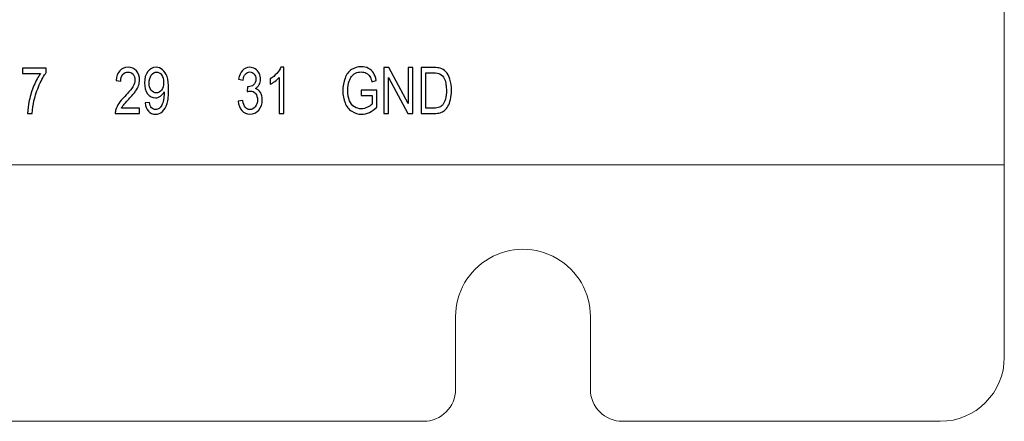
# Model space of a CAD drawing. Header units: millimetres. Extents: x -64 to 68, y -62 to 67.
# Tile 17 of 31: x 37 to 68, y -62 to -50. Entities that reach past the tile are written whole.
import ezdxf

# ---------------------------------------------------------------- set-up
doc = ezdxf.new("R2010")
doc.units = ezdxf.units.MM
doc.header["$MEASUREMENT"] = 0
doc.layers.add('layer 1', color=7, linetype='Continuous')

msp = doc.modelspace()

# ---------------------------------------------------------------- linework, layer by layer
at = {"layer": 'layer 1', "lineweight": 15}
for points in [[(67.6571, -60.389), (67.6571, -60.389), (67.6571, 64.6108), (67.6571, 64.6108)], [(-64.3427, -54.389), (-64.3427, -54.389), (67.6571, -54.389), (67.6571, -54.389)], [(67.6571, -54.389), (67.6571, -54.389), (67.6571, -54.389), (67.6571, -54.389)], [(50.5571, -59.1256), (50.5571, -59.1256), (50.5571, -61.389), (50.5571, -61.389)], [(54.7571, -61.389), (54.7571, -61.389), (54.7571, -59.1256), (54.7571, -59.1256)], [(65.6571, -62.389), (66.7616, -62.389), (67.6571, -61.4936), (67.6571, -60.389)], [(49.5571, -62.389), (50.1093, -62.389), (50.5571, -61.9413), (50.5571, -61.389)], [(49.5571, -62.389), (49.5571, -62.389), (-46.2427, -62.389), (-46.2427, -62.389)], [(65.6571, -62.389), (65.6571, -62.389), (55.7571, -62.389), (55.7571, -62.389)]]:
    msp.add_open_spline(points, degree=3, dxfattribs=at)
at = {"layer": 'layer 1', "color": 253}
for points, knots in [([(37.0602, -51.543), (37.0602, -51.543), (37.0602, -51.375), (37.0602, -51.375), (37.0602, -51.375), (37.0602, -51.375), (37.801, -51.375), (37.801, -51.375), (37.801, -51.375), (37.801, -51.375), (37.801, -51.511), (37.801, -51.511), (37.801, -51.511), (37.7282, -51.608), (37.6556, -51.737), (37.5842, -51.898), (37.5842, -51.898), (37.5124, -52.059), (37.4572, -52.2247), (37.418, -52.395), (37.418, -52.395), (37.39, -52.5147), (37.3719, -52.6463), (37.3642, -52.789), (37.3642, -52.789), (37.3642, -52.789), (37.2202, -52.789), (37.2202, -52.789), (37.2202, -52.789), (37.2218, -52.6763), (37.2394, -52.54), (37.2732, -52.3803), (37.2732, -52.3803), (37.3071, -52.2203), (37.3554, -52.0663), (37.4186, -51.918), (37.4186, -51.918), (37.4818, -51.7697), (37.549, -51.6447), (37.6202, -51.543), (37.6202, -51.543), (37.6202, -51.543), (37.0602, -51.543), (37.0602, -51.543)], [0, 0, 0, 0, 0.0833333, 0.0833333, 0.0833333, 0.0833333, 0.1666667, 0.1666667, 0.1666667, 0.1666667, 0.25, 0.25, 0.25, 0.25, 0.3333333, 0.3333333, 0.3333333, 0.3333333, 0.4166667, 0.4166667, 0.4166667, 0.4166667, 0.5, 0.5, 0.5, 0.5, 0.5833333, 0.5833333, 0.5833333, 0.5833333, 0.6666667, 0.6666667, 0.6666667, 0.6666667, 0.75, 0.75, 0.75, 0.75, 0.8333333, 0.8333333, 0.8333333, 0.8333333, 1, 1, 1, 1]), ([(40.7099, -52.621), (40.7099, -52.621), (40.7099, -52.789), (40.7099, -52.789), (40.7099, -52.789), (40.7099, -52.789), (39.9515, -52.789), (39.9515, -52.789), (39.9515, -52.789), (39.9505, -52.7467), (39.9561, -52.706), (39.9681, -52.6667), (39.9681, -52.6667), (39.9875, -52.6023), (40.0187, -52.5387), (40.0617, -52.4763), (40.0617, -52.4763), (40.1046, -52.414), (40.1659, -52.342), (40.2457, -52.2603), (40.2457, -52.2603), (40.3697, -52.1327), (40.4539, -52.0317), (40.4979, -51.957), (40.4979, -51.957), (40.5422, -51.8823), (40.5643, -51.8117), (40.5643, -51.745), (40.5643, -51.745), (40.5643, -51.6753), (40.5443, -51.6167), (40.5043, -51.5687), (40.5043, -51.5687), (40.4643, -51.521), (40.4121, -51.497), (40.3478, -51.497), (40.3478, -51.497), (40.2798, -51.497), (40.2254, -51.5223), (40.1846, -51.573), (40.1846, -51.573), (40.1438, -51.6233), (40.1233, -51.6933), (40.1227, -51.783), (40.1227, -51.783), (40.1227, -51.783), (39.9787, -51.765), (39.9787, -51.765), (39.9787, -51.765), (39.9886, -51.6303), (40.0259, -51.5277), (40.0905, -51.457), (40.0905, -51.457), (40.1553, -51.3863), (40.2419, -51.351), (40.351, -51.351), (40.351, -51.351), (40.4609, -51.351), (40.5481, -51.389), (40.6121, -51.4653), (40.6121, -51.4653), (40.6763, -51.5417), (40.7083, -51.6363), (40.7083, -51.749), (40.7083, -51.749), (40.7083, -51.8063), (40.699, -51.8627), (40.6801, -51.918), (40.6801, -51.918), (40.6614, -51.9737), (40.6302, -52.032), (40.5867, -52.0933), (40.5867, -52.0933), (40.543, -52.1543), (40.4707, -52.2387), (40.3699, -52.3453), (40.3699, -52.3453), (40.2854, -52.434), (40.231, -52.494), (40.207, -52.5257), (40.207, -52.5257), (40.183, -52.5573), (40.1633, -52.589), (40.1475, -52.621), (40.1475, -52.621), (40.1475, -52.621), (40.7099, -52.621), (40.7099, -52.621)], [0, 0, 0, 0, 0.0434783, 0.0434783, 0.0434783, 0.0434783, 0.0869565, 0.0869565, 0.0869565, 0.0869565, 0.1304348, 0.1304348, 0.1304348, 0.1304348, 0.173913, 0.173913, 0.173913, 0.173913, 0.2173913, 0.2173913, 0.2173913, 0.2173913, 0.2608696, 0.2608696, 0.2608696, 0.2608696, 0.3043478, 0.3043478, 0.3043478, 0.3043478, 0.3478261, 0.3478261, 0.3478261, 0.3478261, 0.3913043, 0.3913043, 0.3913043, 0.3913043, 0.4347826, 0.4347826, 0.4347826, 0.4347826, 0.4782609, 0.4782609, 0.4782609, 0.4782609, 0.5217391, 0.5217391, 0.5217391, 0.5217391, 0.5652174, 0.5652174, 0.5652174, 0.5652174, 0.6086957, 0.6086957, 0.6086957, 0.6086957, 0.6521739, 0.6521739, 0.6521739, 0.6521739, 0.6956522, 0.6956522, 0.6956522, 0.6956522, 0.7391304, 0.7391304, 0.7391304, 0.7391304, 0.7826087, 0.7826087, 0.7826087, 0.7826087, 0.826087, 0.826087, 0.826087, 0.826087, 0.8695652, 0.8695652, 0.8695652, 0.8695652, 0.9130435, 0.9130435, 0.9130435, 0.9130435, 1, 1, 1, 1]), ([(40.883, -52.457), (40.883, -52.457), (41.0174, -52.443), (41.0174, -52.443), (41.0174, -52.443), (41.0288, -52.5223), (41.0507, -52.5797), (41.083, -52.6153), (41.083, -52.6153), (41.1152, -52.651), (41.1566, -52.669), (41.2072, -52.669), (41.2072, -52.669), (41.2504, -52.669), (41.2883, -52.6567), (41.3211, -52.6317), (41.3211, -52.6317), (41.3539, -52.607), (41.3806, -52.574), (41.4011, -52.5323), (41.4011, -52.5323), (41.4216, -52.491), (41.439, -52.435), (41.4531, -52.3647), (41.4531, -52.3647), (41.4672, -52.2943), (41.4742, -52.2227), (41.4742, -52.1497), (41.4742, -52.1497), (41.4742, -52.142), (41.4739, -52.13), (41.4734, -52.1143), (41.4734, -52.1143), (41.4454, -52.1703), (41.407, -52.216), (41.3584, -52.2507), (41.3584, -52.2507), (41.3099, -52.2857), (41.2571, -52.303), (41.2006, -52.303), (41.2006, -52.303), (41.1059, -52.303), (41.0259, -52.26), (40.9603, -52.174), (40.9603, -52.174), (40.895, -52.0883), (40.8622, -51.975), (40.8622, -51.8343), (40.8622, -51.8343), (40.8622, -51.689), (40.8963, -51.5723), (40.9648, -51.4837), (40.9648, -51.4837), (41.0331, -51.3953), (41.1187, -51.351), (41.2219, -51.351), (41.2219, -51.351), (41.296, -51.351), (41.364, -51.376), (41.4259, -51.4263), (41.4259, -51.4263), (41.4875, -51.4763), (41.5342, -51.5477), (41.5662, -51.6407), (41.5662, -51.6407), (41.5982, -51.7333), (41.6142, -51.8677), (41.6142, -52.0433), (41.6142, -52.0433), (41.6142, -52.2263), (41.5984, -52.372), (41.5667, -52.4803), (41.5667, -52.4803), (41.535, -52.589), (41.4875, -52.6713), (41.4248, -52.728), (41.4248, -52.728), (41.3622, -52.7847), (41.2888, -52.813), (41.2046, -52.813), (41.2046, -52.813), (41.115, -52.813), (41.0419, -52.782), (40.9851, -52.7197), (40.9851, -52.7197), (40.9286, -52.6573), (40.8944, -52.5697), (40.883, -52.457)], [0, 0, 0, 0, 0.0434783, 0.0434783, 0.0434783, 0.0434783, 0.0869565, 0.0869565, 0.0869565, 0.0869565, 0.1304348, 0.1304348, 0.1304348, 0.1304348, 0.173913, 0.173913, 0.173913, 0.173913, 0.2173913, 0.2173913, 0.2173913, 0.2173913, 0.2608696, 0.2608696, 0.2608696, 0.2608696, 0.3043478, 0.3043478, 0.3043478, 0.3043478, 0.3478261, 0.3478261, 0.3478261, 0.3478261, 0.3913043, 0.3913043, 0.3913043, 0.3913043, 0.4347826, 0.4347826, 0.4347826, 0.4347826, 0.4782609, 0.4782609, 0.4782609, 0.4782609, 0.5217391, 0.5217391, 0.5217391, 0.5217391, 0.5652174, 0.5652174, 0.5652174, 0.5652174, 0.6086957, 0.6086957, 0.6086957, 0.6086957, 0.6521739, 0.6521739, 0.6521739, 0.6521739, 0.6956522, 0.6956522, 0.6956522, 0.6956522, 0.7391304, 0.7391304, 0.7391304, 0.7391304, 0.7826087, 0.7826087, 0.7826087, 0.7826087, 0.826087, 0.826087, 0.826087, 0.826087, 0.8695652, 0.8695652, 0.8695652, 0.8695652, 0.9130435, 0.9130435, 0.9130435, 0.9130435, 1, 1, 1, 1]), ([(41.4574, -51.8253), (41.4574, -51.7247), (41.436, -51.6447), (41.3934, -51.5857), (41.3934, -51.5857), (41.351, -51.5267), (41.2992, -51.497), (41.2384, -51.497), (41.2384, -51.497), (41.1755, -51.497), (41.1211, -51.5287), (41.0752, -51.5923), (41.0752, -51.5923), (41.0291, -51.656), (41.0062, -51.7387), (41.0062, -51.84), (41.0062, -51.84), (41.0062, -51.931), (41.028, -52.005), (41.0715, -52.0617), (41.0715, -52.0617), (41.1152, -52.1187), (41.1696, -52.147), (41.2344, -52.147), (41.2344, -52.147), (41.2995, -52.147), (41.3528, -52.1187), (41.3947, -52.0617), (41.3947, -52.0617), (41.4366, -52.005), (41.4574, -51.926), (41.4574, -51.8253)], [0, 0, 0, 0, 0.1111111, 0.1111111, 0.1111111, 0.1111111, 0.2222222, 0.2222222, 0.2222222, 0.2222222, 0.3333333, 0.3333333, 0.3333333, 0.3333333, 0.4444444, 0.4444444, 0.4444444, 0.4444444, 0.5555556, 0.5555556, 0.5555556, 0.5555556, 0.6666667, 0.6666667, 0.6666667, 0.6666667, 0.7777778, 0.7777778, 0.7777778, 0.7777778, 1, 1, 1, 1]), ([(43.7823, -52.409), (43.7823, -52.409), (43.9231, -52.385), (43.9231, -52.385), (43.9231, -52.385), (43.9394, -52.485), (43.9666, -52.557), (44.0053, -52.601), (44.0053, -52.601), (44.0439, -52.645), (44.0914, -52.667), (44.1477, -52.667), (44.1477, -52.667), (44.2143, -52.667), (44.2706, -52.6383), (44.3159, -52.581), (44.3159, -52.581), (44.3613, -52.5237), (44.3839, -52.4527), (44.3839, -52.368), (44.3839, -52.368), (44.3839, -52.2873), (44.3629, -52.2207), (44.3205, -52.168), (44.3205, -52.168), (44.2783, -52.1157), (44.2247, -52.0893), (44.1594, -52.0893), (44.1594, -52.0893), (44.1327, -52.0893), (44.0997, -52.096), (44.0599, -52.109), (44.0599, -52.109), (44.0599, -52.109), (44.0757, -51.955), (44.0757, -51.955), (44.0757, -51.955), (44.085, -51.9563), (44.0927, -51.957), (44.0983, -51.957), (44.0983, -51.957), (44.1586, -51.957), (44.2125, -51.9373), (44.2607, -51.8983), (44.2607, -51.8983), (44.3087, -51.8593), (44.3327, -51.7993), (44.3327, -51.7183), (44.3327, -51.7183), (44.3327, -51.654), (44.3151, -51.6007), (44.2802, -51.5583), (44.2802, -51.5583), (44.2453, -51.516), (44.2002, -51.495), (44.145, -51.495), (44.145, -51.495), (44.0901, -51.495), (44.0445, -51.5167), (44.0079, -51.56), (44.0079, -51.56), (43.9714, -51.6033), (43.9479, -51.6683), (43.9375, -51.755), (43.9375, -51.755), (43.9375, -51.755), (43.7967, -51.723), (43.7967, -51.723), (43.7967, -51.723), (43.8141, -51.605), (43.853, -51.5133), (43.9141, -51.4483), (43.9141, -51.4483), (43.9749, -51.3833), (44.0509, -51.351), (44.1415, -51.351), (44.1415, -51.351), (44.2039, -51.351), (44.2615, -51.3677), (44.3141, -51.4013), (44.3141, -51.4013), (44.3669, -51.4347), (44.4071, -51.4803), (44.4349, -51.538), (44.4349, -51.538), (44.4629, -51.596), (44.4767, -51.6573), (44.4767, -51.7223), (44.4767, -51.7223), (44.4767, -51.784), (44.4634, -51.84), (44.437, -51.8907), (44.437, -51.8907), (44.4103, -51.9413), (44.3709, -51.9817), (44.3189, -52.0117), (44.3189, -52.0117), (44.3866, -52.031), (44.4391, -52.0717), (44.4767, -52.1333), (44.4767, -52.1333), (44.5141, -52.1947), (44.5327, -52.272), (44.5327, -52.3643), (44.5327, -52.3643), (44.5327, -52.4893), (44.4962, -52.5957), (44.4234, -52.6827), (44.4234, -52.6827), (44.3503, -52.7697), (44.2581, -52.813), (44.1466, -52.813), (44.1466, -52.813), (44.0461, -52.813), (43.9626, -52.7753), (43.8962, -52.7003), (43.8962, -52.7003), (43.8295, -52.6253), (43.7917, -52.5283), (43.7823, -52.409)], [0, 0, 0, 0, 0.0322581, 0.0322581, 0.0322581, 0.0322581, 0.0645161, 0.0645161, 0.0645161, 0.0645161, 0.0967742, 0.0967742, 0.0967742, 0.0967742, 0.1290323, 0.1290323, 0.1290323, 0.1290323, 0.1612903, 0.1612903, 0.1612903, 0.1612903, 0.1935484, 0.1935484, 0.1935484, 0.1935484, 0.2258065, 0.2258065, 0.2258065, 0.2258065, 0.2580645, 0.2580645, 0.2580645, 0.2580645, 0.2903226, 0.2903226, 0.2903226, 0.2903226, 0.3225806, 0.3225806, 0.3225806, 0.3225806, 0.3548387, 0.3548387, 0.3548387, 0.3548387, 0.3870968, 0.3870968, 0.3870968, 0.3870968, 0.4193548, 0.4193548, 0.4193548, 0.4193548, 0.4516129, 0.4516129, 0.4516129, 0.4516129, 0.483871, 0.483871, 0.483871, 0.483871, 0.516129, 0.516129, 0.516129, 0.516129, 0.5483871, 0.5483871, 0.5483871, 0.5483871, 0.5806452, 0.5806452, 0.5806452, 0.5806452, 0.6129032, 0.6129032, 0.6129032, 0.6129032, 0.6451613, 0.6451613, 0.6451613, 0.6451613, 0.6774194, 0.6774194, 0.6774194, 0.6774194, 0.7096774, 0.7096774, 0.7096774, 0.7096774, 0.7419355, 0.7419355, 0.7419355, 0.7419355, 0.7741935, 0.7741935, 0.7741935, 0.7741935, 0.8064516, 0.8064516, 0.8064516, 0.8064516, 0.8387097, 0.8387097, 0.8387097, 0.8387097, 0.8709677, 0.8709677, 0.8709677, 0.8709677, 0.9032258, 0.9032258, 0.9032258, 0.9032258, 0.9354839, 0.9354839, 0.9354839, 0.9354839, 1, 1, 1, 1]), ([(45.2002, -52.789), (45.2002, -52.789), (45.0594, -52.789), (45.0594, -52.789), (45.0594, -52.789), (45.0594, -52.789), (45.0594, -51.6683), (45.0594, -51.6683), (45.0594, -51.6683), (45.0255, -51.709), (44.981, -51.7493), (44.926, -51.7897), (44.926, -51.7897), (44.8711, -51.83), (44.8215, -51.8603), (44.7778, -51.8803), (44.7778, -51.8803), (44.7778, -51.8803), (44.7778, -51.7103), (44.7778, -51.7103), (44.7778, -51.7103), (44.8564, -51.6643), (44.9252, -51.6083), (44.9842, -51.5423), (44.9842, -51.5423), (45.0431, -51.4767), (45.085, -51.413), (45.1095, -51.351), (45.1095, -51.351), (45.1095, -51.351), (45.2002, -51.351), (45.2002, -51.351), (45.2002, -51.351), (45.2002, -51.351), (45.2002, -52.789), (45.2002, -52.789)], [0, 0, 0, 0, 0.1, 0.1, 0.1, 0.1, 0.2, 0.2, 0.2, 0.2, 0.3, 0.3, 0.3, 0.3, 0.4, 0.4, 0.4, 0.4, 0.5, 0.5, 0.5, 0.5, 0.6, 0.6, 0.6, 0.6, 0.7, 0.7, 0.7, 0.7, 0.8, 0.8, 0.8, 0.8, 1, 1, 1, 1]), ([(47.6163, -52.227), (47.6163, -52.227), (47.6163, -52.059), (47.6163, -52.059), (47.6163, -52.059), (47.6163, -52.059), (48.1011, -52.059), (48.1011, -52.059), (48.1011, -52.059), (48.1011, -52.059), (48.1011, -52.5897), (48.1011, -52.5897), (48.1011, -52.5897), (48.0267, -52.6637), (47.9499, -52.7197), (47.8707, -52.757), (47.8707, -52.757), (47.7915, -52.7943), (47.7102, -52.813), (47.627, -52.813), (47.627, -52.813), (47.5145, -52.813), (47.4123, -52.783), (47.3203, -52.7227), (47.3203, -52.7227), (47.2286, -52.6627), (47.159, -52.5753), (47.1123, -52.4617), (47.1123, -52.4617), (47.0654, -52.3477), (47.0419, -52.2203), (47.0419, -52.08), (47.0419, -52.08), (47.0419, -51.9407), (47.0651, -51.8107), (47.1118, -51.6897), (47.1118, -51.6897), (47.1585, -51.569), (47.2254, -51.4793), (47.3129, -51.421), (47.3129, -51.421), (47.4003, -51.3623), (47.5011, -51.333), (47.6153, -51.333), (47.6153, -51.333), (47.6979, -51.333), (47.7729, -51.3497), (47.8398, -51.3833), (47.8398, -51.3833), (47.9067, -51.417), (47.9593, -51.4637), (47.9971, -51.5233), (47.9971, -51.5233), (48.0353, -51.5833), (48.0641, -51.6617), (48.0838, -51.758), (48.0838, -51.758), (48.0838, -51.758), (47.947, -51.8047), (47.947, -51.8047), (47.947, -51.8047), (47.9297, -51.732), (47.9083, -51.6747), (47.883, -51.6327), (47.883, -51.6327), (47.8574, -51.591), (47.8211, -51.5577), (47.7737, -51.5327), (47.7737, -51.5327), (47.7265, -51.5077), (47.6739, -51.495), (47.6161, -51.495), (47.6161, -51.495), (47.547, -51.495), (47.4873, -51.5083), (47.4366, -51.5347), (47.4366, -51.5347), (47.3862, -51.561), (47.3457, -51.5957), (47.3145, -51.639), (47.3145, -51.639), (47.2835, -51.682), (47.2595, -51.7293), (47.2425, -51.7807), (47.2425, -51.7807), (47.2134, -51.8697), (47.1987, -51.9657), (47.1987, -52.0693), (47.1987, -52.0693), (47.1987, -52.1973), (47.2163, -52.3043), (47.2513, -52.3907), (47.2513, -52.3907), (47.2865, -52.4767), (47.3377, -52.5407), (47.4046, -52.5823), (47.4046, -52.5823), (47.4718, -52.624), (47.543, -52.645), (47.6185, -52.645), (47.6185, -52.645), (47.6841, -52.645), (47.7481, -52.629), (47.8105, -52.5973), (47.8105, -52.5973), (47.8729, -52.5653), (47.9201, -52.5317), (47.9523, -52.4953), (47.9523, -52.4953), (47.9523, -52.4953), (47.9523, -52.227), (47.9523, -52.227), (47.9523, -52.227), (47.9523, -52.227), (47.6163, -52.227), (47.6163, -52.227)], [0, 0, 0, 0, 0.0333333, 0.0333333, 0.0333333, 0.0333333, 0.0666667, 0.0666667, 0.0666667, 0.0666667, 0.1, 0.1, 0.1, 0.1, 0.1333333, 0.1333333, 0.1333333, 0.1333333, 0.1666667, 0.1666667, 0.1666667, 0.1666667, 0.2, 0.2, 0.2, 0.2, 0.2333333, 0.2333333, 0.2333333, 0.2333333, 0.2666667, 0.2666667, 0.2666667, 0.2666667, 0.3, 0.3, 0.3, 0.3, 0.3333333, 0.3333333, 0.3333333, 0.3333333, 0.3666667, 0.3666667, 0.3666667, 0.3666667, 0.4, 0.4, 0.4, 0.4, 0.4333333, 0.4333333, 0.4333333, 0.4333333, 0.4666667, 0.4666667, 0.4666667, 0.4666667, 0.5, 0.5, 0.5, 0.5, 0.5333333, 0.5333333, 0.5333333, 0.5333333, 0.5666667, 0.5666667, 0.5666667, 0.5666667, 0.6, 0.6, 0.6, 0.6, 0.6333333, 0.6333333, 0.6333333, 0.6333333, 0.6666667, 0.6666667, 0.6666667, 0.6666667, 0.7, 0.7, 0.7, 0.7, 0.7333333, 0.7333333, 0.7333333, 0.7333333, 0.7666667, 0.7666667, 0.7666667, 0.7666667, 0.8, 0.8, 0.8, 0.8, 0.8333333, 0.8333333, 0.8333333, 0.8333333, 0.8666667, 0.8666667, 0.8666667, 0.8666667, 0.9, 0.9, 0.9, 0.9, 0.9333333, 0.9333333, 0.9333333, 0.9333333, 1, 1, 1, 1]), ([(48.3233, -52.789), (48.3233, -52.789), (48.3233, -51.357), (48.3233, -51.357), (48.3233, -51.357), (48.3233, -51.357), (48.479, -51.357), (48.479, -51.357), (48.479, -51.357), (48.479, -51.357), (49.0801, -52.481), (49.0801, -52.481), (49.0801, -52.481), (49.0801, -52.481), (49.0801, -51.357), (49.0801, -51.357), (49.0801, -51.357), (49.0801, -51.357), (49.2257, -51.357), (49.2257, -51.357), (49.2257, -51.357), (49.2257, -51.357), (49.2257, -52.789), (49.2257, -52.789), (49.2257, -52.789), (49.2257, -52.789), (49.0699, -52.789), (49.0699, -52.789), (49.0699, -52.789), (49.0699, -52.789), (48.4689, -51.665), (48.4689, -51.665), (48.4689, -51.665), (48.4689, -51.665), (48.4689, -52.789), (48.4689, -52.789), (48.4689, -52.789), (48.4689, -52.789), (48.3233, -52.789), (48.3233, -52.789)], [0, 0, 0, 0, 0.0909091, 0.0909091, 0.0909091, 0.0909091, 0.1818182, 0.1818182, 0.1818182, 0.1818182, 0.2727273, 0.2727273, 0.2727273, 0.2727273, 0.3636364, 0.3636364, 0.3636364, 0.3636364, 0.4545455, 0.4545455, 0.4545455, 0.4545455, 0.5454545, 0.5454545, 0.5454545, 0.5454545, 0.6363636, 0.6363636, 0.6363636, 0.6363636, 0.7272727, 0.7272727, 0.7272727, 0.7272727, 0.8181818, 0.8181818, 0.8181818, 0.8181818, 1, 1, 1, 1]), ([(49.4803, -52.789), (49.4803, -52.789), (49.4803, -51.357), (49.4803, -51.357), (49.4803, -51.357), (49.4803, -51.357), (49.875, -51.357), (49.875, -51.357), (49.875, -51.357), (49.9641, -51.357), (50.0321, -51.3637), (50.079, -51.3773), (50.079, -51.3773), (50.1446, -51.3963), (50.2006, -51.4307), (50.247, -51.48), (50.247, -51.48), (50.3075, -51.544), (50.3526, -51.6253), (50.3825, -51.7247), (50.3825, -51.7247), (50.4126, -51.824), (50.4275, -51.9377), (50.4275, -52.0653), (50.4275, -52.0653), (50.4275, -52.174), (50.4174, -52.2703), (50.3971, -52.3543), (50.3971, -52.3543), (50.3769, -52.4383), (50.3507, -52.508), (50.319, -52.563), (50.319, -52.563), (50.287, -52.618), (50.2523, -52.6613), (50.2145, -52.6927), (50.2145, -52.6927), (50.1769, -52.7243), (50.1313, -52.7483), (50.0779, -52.7647), (50.0779, -52.7647), (50.0243, -52.781), (49.963, -52.789), (49.8937, -52.789), (49.8937, -52.789), (49.8937, -52.789), (49.4803, -52.789), (49.4803, -52.789)], [0, 0, 0, 0, 0.0769231, 0.0769231, 0.0769231, 0.0769231, 0.1538462, 0.1538462, 0.1538462, 0.1538462, 0.2307692, 0.2307692, 0.2307692, 0.2307692, 0.3076923, 0.3076923, 0.3076923, 0.3076923, 0.3846154, 0.3846154, 0.3846154, 0.3846154, 0.4615385, 0.4615385, 0.4615385, 0.4615385, 0.5384615, 0.5384615, 0.5384615, 0.5384615, 0.6153846, 0.6153846, 0.6153846, 0.6153846, 0.6923077, 0.6923077, 0.6923077, 0.6923077, 0.7692308, 0.7692308, 0.7692308, 0.7692308, 0.8461538, 0.8461538, 0.8461538, 0.8461538, 1, 1, 1, 1]), ([(49.6323, -52.621), (49.6323, -52.621), (49.8766, -52.621), (49.8766, -52.621), (49.8766, -52.621), (49.9521, -52.621), (50.0113, -52.6123), (50.0542, -52.5947), (50.0542, -52.5947), (50.0971, -52.577), (50.1313, -52.5523), (50.1569, -52.5203), (50.1569, -52.5203), (50.1926, -52.4753), (50.2206, -52.4147), (50.2406, -52.3387), (50.2406, -52.3387), (50.2606, -52.2627), (50.2707, -52.1707), (50.2707, -52.0623), (50.2707, -52.0623), (50.2707, -51.9123), (50.251, -51.797), (50.2118, -51.7163), (50.2118, -51.7163), (50.1726, -51.6357), (50.1249, -51.5817), (50.0686, -51.5543), (50.0686, -51.5543), (50.0281, -51.5347), (49.9627, -51.525), (49.8726, -51.525), (49.8726, -51.525), (49.8726, -51.525), (49.6323, -51.525), (49.6323, -51.525), (49.6323, -51.525), (49.6323, -51.525), (49.6323, -52.621), (49.6323, -52.621)], [0, 0, 0, 0, 0.0909091, 0.0909091, 0.0909091, 0.0909091, 0.1818182, 0.1818182, 0.1818182, 0.1818182, 0.2727273, 0.2727273, 0.2727273, 0.2727273, 0.3636364, 0.3636364, 0.3636364, 0.3636364, 0.4545455, 0.4545455, 0.4545455, 0.4545455, 0.5454545, 0.5454545, 0.5454545, 0.5454545, 0.6363636, 0.6363636, 0.6363636, 0.6363636, 0.7272727, 0.7272727, 0.7272727, 0.7272727, 0.8181818, 0.8181818, 0.8181818, 0.8181818, 1, 1, 1, 1])]:
    msp.add_open_spline(points, degree=3, knots=knots, dxfattribs=at)
at = {"layer": 'layer 1', "lineweight": 15}
for points, knots in [([(54.7571, -59.1256), (54.7571, -58.3753), (54.3568, -57.6821), (53.7071, -57.3069), (53.7071, -57.3069), (53.0573, -56.9318), (52.2568, -56.9318), (51.6071, -57.3069), (51.6071, -57.3069), (50.9573, -57.6821), (50.5571, -58.3753), (50.5571, -59.1256)], [0, 0, 0, 0, 0.25, 0.25, 0.25, 0.25, 0.5, 0.5, 0.5, 0.5, 1, 1, 1, 1]), ([(54.7571, -61.389), (54.7571, -61.6542), (54.8624, -61.9086), (55.05, -62.0961), (55.05, -62.0961), (55.2375, -62.2836), (55.4918, -62.389), (55.7571, -62.389)], [0, 0, 0, 0, 0.3333333, 0.3333333, 0.3333333, 0.3333333, 1, 1, 1, 1])]:
    msp.add_open_spline(points, degree=3, knots=knots, dxfattribs=at)

doc.saveas('drawing.dxf')
